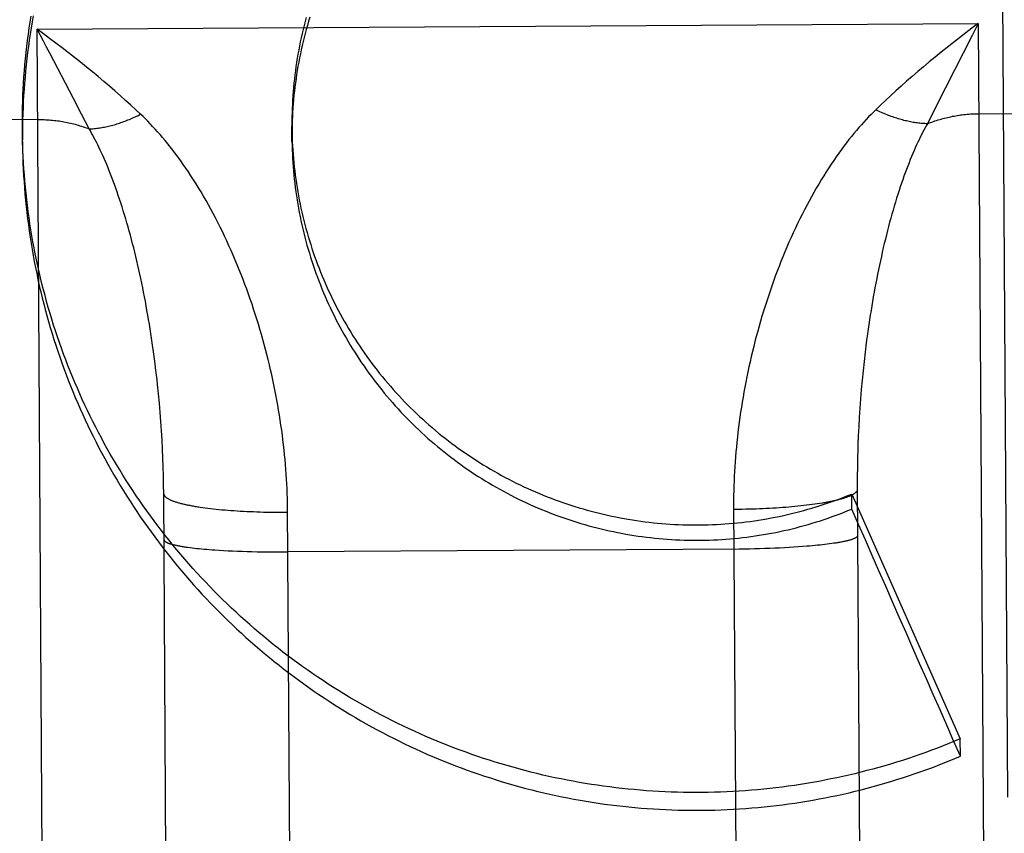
# Model space of a CAD drawing. Header units: inches. Extents: x 0 to 227, y 0 to 147.
# Tile 213 of 247: x 191.267 to 191.466, y 50.815 to 50.979. Entities that reach past the tile are written whole.
import ezdxf

# ---------------------------------------------------------------- set-up
doc = ezdxf.new("R2010")
doc.units = ezdxf.units.IN
doc.header["$LTSCALE"] = 12.466667
doc.header["$MEASUREMENT"] = 0
doc.linetypes.add('HIDDEN', pattern=[0.2, 0.1, -0.1])
doc.layers.add('DEFAULT_2', color=8, linetype='HIDDEN')

msp = doc.modelspace()

# ---------------------------------------------------------------- linework, layer by layer
at = {"layer": 'DEFAULT_2', "color": 8, "linetype": 'HIDDEN'}
for p, q in [((191.46695, 50.82197), (191.46555, 51.05044)), ((191.27099, 50.97702), (191.46099, 50.97818)), ((191.46099, 50.97818), (191.45974, 50.97573)), ((191.46099, 50.97818), (191.46474, 50.36593)), ((191.27228, 50.97459), (191.27099, 50.97702)), ((191.27474, 50.36476), (191.27099, 50.97702)), ((191.45974, 50.97573), (191.45435, 50.9652)), ((191.27836, 50.96303), (191.27355, 50.97217)), ((191.45435, 50.9652), (191.4522, 50.96094)), ((191.27999, 50.95988), (191.27836, 50.96303)), ((191.28152, 50.9569), (191.27999, 50.95988)), ((191.4522, 50.96094), (191.45071, 50.95794)), ((191.4611, 50.95997), (191.5511, 50.96052)), ((191.2711, 50.9588), (191.18111, 50.95825)), ((191.32245, 50.95437), (191.32243, 50.95747)), ((191.26806, 50.95369), (191.26804, 50.95714)), ((191.29451, 50.91185), (191.29425, 50.91372)), ((191.29476, 50.90997), (191.29451, 50.91185)), ((191.43815, 50.91179), (191.43794, 50.90991)), ((191.295, 50.90809), (191.29476, 50.90997)), ((191.43794, 50.90991), (191.43773, 50.90802)), ((191.43773, 50.90802), (191.43755, 50.90614)), ((191.43755, 50.90614), (191.43738, 50.90426)), ((191.29551, 50.90339), (191.29531, 50.90527)), ((191.43738, 50.90426), (191.43723, 50.90239)), ((191.29568, 50.90152), (191.29551, 50.90339)), ((191.43723, 50.90239), (191.43709, 50.90052)), ((191.29584, 50.89965), (191.29568, 50.90152)), ((191.43709, 50.90052), (191.43697, 50.89865)), ((191.29599, 50.89779), (191.29584, 50.89965)), ((191.43697, 50.89865), (191.43686, 50.8968)), ((191.29611, 50.89594), (191.29599, 50.89779)), ((191.29623, 50.89409), (191.29611, 50.89594)), ((191.43686, 50.8968), (191.43677, 50.89495)), ((191.29632, 50.89225), (191.29623, 50.89409)), ((191.43677, 50.89495), (191.4367, 50.89311)), ((191.2964, 50.89043), (191.29632, 50.89225)), ((191.29647, 50.88861), (191.2964, 50.89043)), ((191.43662, 50.89038), (191.43659, 50.88857)), ((191.29652, 50.88681), (191.29647, 50.88861)), ((191.43659, 50.88857), (191.43657, 50.88677)), ((191.29655, 50.88502), (191.29652, 50.88681)), ((191.43657, 50.88677), (191.43656, 50.88499)), ((191.29657, 50.88324), (191.29655, 50.88502)), ((191.43656, 50.88499), (191.4392, 50.45403)), ((191.29921, 50.4521), (191.29657, 50.88324)), ((191.43544, 50.88317), (191.45735, 50.83372)), ((191.43546, 50.88013), (191.43544, 50.88317)), ((191.30441, 50.88046), (191.30493, 50.88039)), ((191.30493, 50.88039), (191.30546, 50.88032)), ((191.30546, 50.88032), (191.306, 50.88025)), ((191.306, 50.88025), (191.30655, 50.88019)), ((191.30655, 50.88019), (191.30712, 50.88013)), ((191.30712, 50.88013), (191.3077, 50.88007)), ((191.3077, 50.88007), (191.30829, 50.88001)), ((191.30829, 50.88001), (191.30889, 50.87996)), ((191.30889, 50.87996), (191.3095, 50.87991)), ((191.41334, 50.88007), (191.41264, 50.88006)), ((191.41404, 50.88008), (191.41334, 50.88007)), ((191.41474, 50.8801), (191.41404, 50.88008)), ((191.41543, 50.88012), (191.41474, 50.8801)), ((191.41612, 50.88014), (191.41543, 50.88012)), ((191.41681, 50.88017), (191.41612, 50.88014)), ((191.41749, 50.8802), (191.41681, 50.88017)), ((191.41817, 50.88023), (191.41749, 50.8802)), ((191.41885, 50.88026), (191.41817, 50.88023)), ((191.41951, 50.8803), (191.41885, 50.88026)), ((191.42018, 50.88034), (191.41951, 50.8803)), ((191.42083, 50.88038), (191.42018, 50.88034)), ((191.42148, 50.88043), (191.42083, 50.88038)), ((191.42212, 50.88048), (191.42148, 50.88043)), ((191.42275, 50.88053), (191.42212, 50.88048)), ((191.42337, 50.88058), (191.42275, 50.88053)), ((191.42399, 50.88064), (191.42337, 50.88058)), ((191.42459, 50.8807), (191.42399, 50.88064)), ((191.42518, 50.88076), (191.42459, 50.8807)), ((191.42576, 50.88082), (191.42518, 50.88076)), ((191.42634, 50.88089), (191.42576, 50.88082)), ((191.4269, 50.88096), (191.42634, 50.88089)), ((191.42744, 50.88103), (191.4269, 50.88096)), ((191.42798, 50.8811), (191.42744, 50.88103)), ((191.4285, 50.88118), (191.42798, 50.8811)), ((191.42901, 50.88126), (191.4285, 50.88118)), ((191.42951, 50.88134), (191.42901, 50.88126)), ((191.3095, 50.87991), (191.31011, 50.87986)), ((191.31011, 50.87986), (191.31074, 50.87982)), ((191.31074, 50.87982), (191.31138, 50.87978)), ((191.31138, 50.87978), (191.31202, 50.87974)), ((191.31202, 50.87974), (191.31267, 50.8797)), ((191.31267, 50.8797), (191.31333, 50.87967)), ((191.31333, 50.87967), (191.314, 50.87964)), ((191.314, 50.87964), (191.31467, 50.87961)), ((191.31467, 50.87961), (191.31535, 50.87958)), ((191.31535, 50.87958), (191.31603, 50.87956)), ((191.31603, 50.87956), (191.31671, 50.87954)), ((191.31671, 50.87954), (191.3174, 50.87953)), ((191.3174, 50.87953), (191.3181, 50.87951)), ((191.3181, 50.87951), (191.31879, 50.87951)), ((191.31879, 50.87951), (191.31949, 50.8795)), ((191.31949, 50.8795), (191.32019, 50.8795)), ((191.32019, 50.8795), (191.32089, 50.8795)), ((191.32089, 50.8795), (191.32159, 50.8795)), ((191.30145, 50.87242), (191.30187, 50.87236)), ((191.30187, 50.87236), (191.30231, 50.87231)), ((191.30231, 50.87231), (191.30276, 50.87225)), ((191.30276, 50.87225), (191.30323, 50.8722)), ((191.30323, 50.8722), (191.30371, 50.87215)), ((191.30371, 50.87215), (191.30421, 50.8721)), ((191.30421, 50.8721), (191.30472, 50.87206)), ((191.30472, 50.87206), (191.30524, 50.87201)), ((191.30524, 50.87201), (191.30578, 50.87197)), ((191.41269, 50.87203), (191.32164, 50.87147)), ((191.41374, 50.87204), (191.41269, 50.87203)), ((191.41479, 50.87206), (191.41374, 50.87204)), ((191.41583, 50.87208), (191.41479, 50.87206)), ((191.41686, 50.87211), (191.41583, 50.87208)), ((191.41788, 50.87214), (191.41686, 50.87211)), ((191.4189, 50.87218), (191.41788, 50.87214)), ((191.4199, 50.87222), (191.4189, 50.87218)), ((191.42088, 50.87226), (191.4199, 50.87222)), ((191.42185, 50.87231), (191.42088, 50.87226)), ((191.4228, 50.87236), (191.42185, 50.87231)), ((191.42373, 50.87242), (191.4228, 50.87236)), ((191.42464, 50.87248), (191.42373, 50.87242)), ((191.42553, 50.87255), (191.42464, 50.87248)), ((191.42639, 50.87261), (191.42553, 50.87255)), ((191.42695, 50.87266), (191.42639, 50.87261)), ((191.4275, 50.87271), (191.42695, 50.87266)), ((191.42803, 50.87276), (191.4275, 50.87271)), ((191.42855, 50.87281), (191.42803, 50.87276)), ((191.42906, 50.87287), (191.42855, 50.87281)), ((191.42956, 50.87292), (191.42906, 50.87287)), ((191.43004, 50.87298), (191.42956, 50.87292)), ((191.43051, 50.87304), (191.43004, 50.87298)), ((191.43096, 50.87309), (191.43051, 50.87304)), ((191.4314, 50.87315), (191.43096, 50.87309)), ((191.43182, 50.87322), (191.4314, 50.87315)), ((191.43222, 50.87328), (191.43182, 50.87322)), ((191.30578, 50.87197), (191.30633, 50.87192)), ((191.30633, 50.87192), (191.30689, 50.87188)), ((191.30689, 50.87188), (191.30775, 50.87182)), ((191.30775, 50.87182), (191.30864, 50.87177)), ((191.30864, 50.87177), (191.30955, 50.87172)), ((191.30955, 50.87172), (191.31048, 50.87168)), ((191.31048, 50.87168), (191.31143, 50.87163)), ((191.31143, 50.87163), (191.3124, 50.8716)), ((191.3124, 50.8716), (191.31338, 50.87157)), ((191.31338, 50.87157), (191.31438, 50.87154)), ((191.31438, 50.87154), (191.3154, 50.87151)), ((191.3154, 50.87151), (191.31642, 50.8715)), ((191.31642, 50.8715), (191.31745, 50.87148)), ((191.31745, 50.87148), (191.31849, 50.87147)), ((191.31849, 50.87147), (191.31954, 50.87147)), ((191.31954, 50.87147), (191.32059, 50.87147)), ((191.32059, 50.87147), (191.32164, 50.87147)), ((191.45738, 50.83022), (191.45735, 50.83372))]:
    msp.add_line(p, q, dxfattribs=at)
for points in [[(191.26804, 50.95714), (191.26803, 50.95749), (191.26804, 50.95873), (191.26805, 50.95996), (191.26807, 50.9612), (191.26811, 50.96244), (191.26816, 50.96367), (191.26821, 50.96491), (191.26828, 50.96615), (191.26836, 50.96738), (191.26846, 50.96862), (191.26856, 50.96985), (191.26868, 50.97108), (191.2688, 50.97231), (191.26894, 50.97354), (191.26909, 50.97477), (191.26925, 50.976), (191.26942, 50.97723), (191.26961, 50.97845), (191.2698, 50.97967)], [(191.27023, 50.97973), (191.27001, 50.9785), (191.26981, 50.97727), (191.26961, 50.97604), (191.26943, 50.97481), (191.26926, 50.97357), (191.2691, 50.97234), (191.26895, 50.9711), (191.26881, 50.96986), (191.26869, 50.96862), (191.26857, 50.96738), (191.26847, 50.96614), (191.26837, 50.9649), (191.26829, 50.96365), (191.26822, 50.96241), (191.26817, 50.96116), (191.26812, 50.95992), (191.26809, 50.95867), (191.26806, 50.95743), (191.26805, 50.95618), (191.26805, 50.95493), (191.26805, 50.95466)], [(191.32534, 50.97942), (191.32512, 50.9786), (191.32491, 50.97778), (191.3247, 50.97696), (191.32451, 50.97614), (191.32432, 50.97531), (191.32414, 50.97449), (191.32398, 50.97366), (191.32382, 50.97283), (191.32366, 50.97199), (191.32352, 50.97116), (191.32339, 50.97032), (191.32326, 50.96949), (191.32314, 50.96865), (191.32304, 50.96781), (191.32294, 50.96697), (191.32285, 50.96613), (191.32277, 50.96529), (191.32269, 50.96444), (191.32263, 50.9636)], [(191.32604, 50.97944), (191.3258, 50.97863), (191.32556, 50.97781), (191.32534, 50.977), (191.32512, 50.97618), (191.32491, 50.97536), (191.3247, 50.97453), (191.32451, 50.97371), (191.32432, 50.97288), (191.32415, 50.97205), (191.32398, 50.97122), (191.32382, 50.97039), (191.32367, 50.96956), (191.32353, 50.96872), (191.32339, 50.96788), (191.32327, 50.96705), (191.32315, 50.96621), (191.32305, 50.96536), (191.32295, 50.96452), (191.32286, 50.96368), (191.32278, 50.96284), (191.32271, 50.96199)], [(191.46099, 50.97818), (191.45972, 50.97724), (191.45846, 50.97628), (191.45721, 50.97532), (191.45596, 50.97434), (191.45472, 50.97337), (191.4535, 50.97239), (191.45228, 50.97141), (191.45109, 50.97042), (191.44991, 50.96944), (191.44876, 50.96846), (191.44762, 50.96748), (191.4465, 50.96651), (191.44541, 50.96554), (191.44434, 50.96457), (191.44329, 50.96361), (191.44226, 50.96265), (191.44126, 50.96171), (191.44028, 50.96076)], [(191.29191, 50.95985), (191.29092, 50.96078), (191.28991, 50.96172), (191.28887, 50.96266), (191.28781, 50.96361), (191.28673, 50.96456), (191.28562, 50.96552), (191.2845, 50.96648), (191.28335, 50.96745), (191.28218, 50.96841), (191.28099, 50.96938), (191.27978, 50.97035), (191.27856, 50.97132), (191.27732, 50.97228), (191.27607, 50.97324), (191.27481, 50.9742), (191.27354, 50.97515), (191.27227, 50.97609), (191.27099, 50.97702)], [(191.27355, 50.97217), (191.27292, 50.97338), (191.27228, 50.97459)], [(191.32263, 50.9636), (191.32257, 50.96276), (191.32253, 50.96191), (191.32249, 50.96107), (191.32246, 50.96022), (191.32244, 50.95938), (191.32243, 50.95853), (191.32243, 50.95768), (191.32243, 50.95747)], [(191.32271, 50.96199), (191.32264, 50.96115), (191.32259, 50.9603), (191.32254, 50.95945), (191.32251, 50.95861), (191.32248, 50.95776), (191.32246, 50.95691), (191.32245, 50.95606), (191.32245, 50.95521), (191.32245, 50.95499)], [(191.28152, 50.9569), (191.28177, 50.95691), (191.28202, 50.95693), (191.28228, 50.95694), (191.28253, 50.95696), (191.28279, 50.95699), (191.28305, 50.95702), (191.28331, 50.95705), (191.28357, 50.95709), (191.28383, 50.95713), (191.2841, 50.95717), (191.28436, 50.95722), (191.28463, 50.95727), (191.2849, 50.95733), (191.28517, 50.95738), (191.28544, 50.95745), (191.28571, 50.95751), (191.28599, 50.95758), (191.28626, 50.95766), (191.28654, 50.95773), (191.28682, 50.95781), (191.28709, 50.9579), (191.28737, 50.95798), (191.28765, 50.95808), (191.28793, 50.95817), (191.28821, 50.95827), (191.2885, 50.95837), (191.28878, 50.95848), (191.28906, 50.95858), (191.28935, 50.9587), (191.28963, 50.95881), (191.28991, 50.95893), (191.2902, 50.95905), (191.29048, 50.95918), (191.29077, 50.95931), (191.29106, 50.95944), (191.29134, 50.95957), (191.29163, 50.95971), (191.29191, 50.95985)], [(191.32158, 50.88044), (191.32156, 50.88139), (191.32154, 50.88234), (191.32151, 50.8833), (191.32147, 50.88426), (191.32142, 50.88523), (191.32136, 50.8862), (191.3213, 50.88717), (191.32123, 50.88815), (191.32115, 50.88913), (191.32106, 50.89011), (191.32097, 50.8911), (191.32087, 50.89209), (191.32076, 50.89309), (191.32064, 50.89408), (191.32051, 50.89508), (191.32038, 50.89609), (191.32023, 50.89709), (191.32008, 50.8981), (191.31993, 50.89911), (191.31976, 50.90012), (191.31958, 50.90113), (191.3194, 50.90215), (191.31921, 50.90317), (191.31901, 50.90418), (191.3188, 50.9052), (191.31859, 50.90622), (191.31837, 50.90724), (191.31813, 50.90826), (191.31789, 50.90929), (191.31765, 50.91031), (191.31739, 50.91133), (191.31713, 50.91235), (191.31685, 50.91337), (191.31657, 50.91439), (191.31628, 50.91541), (191.31599, 50.91643), (191.31568, 50.91745), (191.31537, 50.91846), (191.31505, 50.91948), (191.31472, 50.92049), (191.31439, 50.9215), (191.31404, 50.9225), (191.31369, 50.92351), (191.31333, 50.92451), (191.31296, 50.9255), (191.31258, 50.9265), (191.3122, 50.92749), (191.31181, 50.92847), (191.31141, 50.92945), (191.311, 50.93042), (191.31059, 50.93139), (191.31017, 50.93236), (191.30974, 50.93332), (191.30931, 50.93427), (191.30886, 50.93521), (191.30841, 50.93615), (191.30796, 50.93708), (191.3075, 50.938), (191.30703, 50.93891), (191.30655, 50.93981), (191.30607, 50.9407), (191.30559, 50.94159), (191.3051, 50.94246), (191.3046, 50.94332), (191.3041, 50.94417), (191.3036, 50.945), (191.30309, 50.94583), (191.30258, 50.94664), (191.30206, 50.94744), (191.30155, 50.94822), (191.30103, 50.94899), (191.30051, 50.94974), (191.29999, 50.95047), (191.29947, 50.95119), (191.29894, 50.95189), (191.29842, 50.95258), (191.2979, 50.95325), (191.29738, 50.9539), (191.29687, 50.95453), (191.29635, 50.95514), (191.29584, 50.95574), (191.29534, 50.95631), (191.29483, 50.95687), (191.29433, 50.95741), (191.29384, 50.95793), (191.29335, 50.95844), (191.29287, 50.95893), (191.29239, 50.9594), (191.29191, 50.95985)], [(191.44028, 50.96076), (191.43981, 50.9603), (191.43934, 50.95982), (191.43886, 50.95933), (191.43838, 50.95882), (191.43789, 50.95829), (191.4374, 50.95775), (191.4369, 50.95718), (191.4364, 50.9566), (191.4359, 50.956), (191.43539, 50.95538), (191.43488, 50.95474), (191.43437, 50.95408), (191.43386, 50.95341), (191.43335, 50.95272), (191.43284, 50.95201), (191.43232, 50.95128), (191.43181, 50.95054), (191.4313, 50.94978), (191.43079, 50.94901), (191.43028, 50.94822), (191.42978, 50.94742), (191.42928, 50.9466), (191.42878, 50.94577), (191.42828, 50.94493), (191.4278, 50.94407), (191.42731, 50.94321), (191.42683, 50.94233), (191.42636, 50.94144), (191.42589, 50.94054), (191.42542, 50.93963), (191.42497, 50.93872), (191.42452, 50.93779), (191.42407, 50.93686), (191.42363, 50.93591), (191.4232, 50.93496), (191.42278, 50.93401), (191.42236, 50.93305), (191.42195, 50.93208), (191.42155, 50.9311), (191.42116, 50.93012), (191.42077, 50.92914), (191.42039, 50.92815), (191.42002, 50.92715), (191.41966, 50.92616), (191.4193, 50.92516), (191.41895, 50.92415), (191.41861, 50.92314), (191.41828, 50.92213), (191.41796, 50.92112), (191.41764, 50.9201), (191.41733, 50.91909), (191.41703, 50.91807), (191.41674, 50.91705), (191.41646, 50.91603), (191.41618, 50.915), (191.41591, 50.91398), (191.41565, 50.91295), (191.4154, 50.91193), (191.41516, 50.91091), (191.41492, 50.90988), (191.4147, 50.90886), (191.41448, 50.90783), (191.41427, 50.90681), (191.41406, 50.90579), (191.41387, 50.90476), (191.41368, 50.90374), (191.4135, 50.90272), (191.41333, 50.90171), (191.41317, 50.90069), (191.41302, 50.89968), (191.41287, 50.89867), (191.41273, 50.89766), (191.4126, 50.89665), (191.41248, 50.89565), (191.41236, 50.89464), (191.41226, 50.89365), (191.41216, 50.89265), (191.41207, 50.89166), (191.41199, 50.89067), (191.41191, 50.88968), (191.41185, 50.8887), (191.41179, 50.88772), (191.41173, 50.88675), (191.41169, 50.88578), (191.41166, 50.88481), (191.41163, 50.88385), (191.41161, 50.88289), (191.41159, 50.88194), (191.41159, 50.88099), (191.41431, 50.43669)], [(191.45071, 50.95794), (191.45046, 50.95794), (191.45021, 50.95796), (191.44995, 50.95797), (191.4497, 50.95799), (191.44944, 50.95801), (191.44918, 50.95804), (191.44892, 50.95807), (191.44866, 50.9581), (191.4484, 50.95814), (191.44813, 50.95818), (191.44786, 50.95822), (191.4476, 50.95827), (191.44733, 50.95832), (191.44705, 50.95838), (191.44678, 50.95844), (191.44651, 50.9585), (191.44623, 50.95856), (191.44596, 50.95863), (191.44568, 50.95871), (191.4454, 50.95878), (191.44512, 50.95887), (191.44484, 50.95895), (191.44456, 50.95904), (191.44428, 50.95913), (191.444, 50.95922), (191.44372, 50.95932), (191.44343, 50.95942), (191.44315, 50.95953), (191.44286, 50.95964), (191.44258, 50.95975), (191.44229, 50.95986), (191.442, 50.95998), (191.44172, 50.9601), (191.44143, 50.96023), (191.44114, 50.96036), (191.44086, 50.96049), (191.44057, 50.96062), (191.44028, 50.96076)], [(191.45071, 50.95794), (191.45101, 50.95806), (191.45132, 50.95818), (191.45163, 50.95829), (191.45194, 50.9584), (191.45225, 50.95851), (191.45256, 50.95861), (191.45288, 50.95871), (191.4532, 50.9588), (191.45351, 50.9589), (191.45383, 50.95898), (191.45416, 50.95907), (191.45448, 50.95915), (191.4548, 50.95923), (191.45513, 50.9593), (191.45545, 50.95937), (191.45578, 50.95944), (191.45611, 50.9595), (191.45644, 50.95956), (191.45676, 50.95961), (191.4571, 50.95966), (191.45743, 50.95971), (191.45776, 50.95975), (191.45809, 50.95979), (191.45842, 50.95982), (191.45876, 50.95986), (191.45909, 50.95988), (191.45943, 50.95991), (191.45976, 50.95993), (191.4601, 50.95994), (191.46043, 50.95995), (191.46077, 50.95996), (191.4611, 50.95997)], [(191.2711, 50.9588), (191.27144, 50.9588), (191.27178, 50.9588), (191.27211, 50.95879), (191.27245, 50.95878), (191.27278, 50.95876), (191.27312, 50.95874), (191.27345, 50.95872), (191.27378, 50.95869), (191.27412, 50.95866), (191.27445, 50.95863), (191.27478, 50.95859), (191.27511, 50.95855), (191.27545, 50.9585), (191.27578, 50.95845), (191.27611, 50.9584), (191.27643, 50.95834), (191.27676, 50.95828), (191.27709, 50.95821), (191.27741, 50.95814), (191.27774, 50.95807), (191.27806, 50.95799), (191.27838, 50.95791), (191.2787, 50.95783), (191.27902, 50.95774), (191.27934, 50.95765), (191.27966, 50.95755), (191.27997, 50.95745), (191.28029, 50.95735), (191.2806, 50.95724), (191.28091, 50.95713), (191.28122, 50.95702), (191.28152, 50.9569)], [(191.45071, 50.95794), (191.45047, 50.95752), (191.45024, 50.95709), (191.45, 50.95665), (191.44976, 50.95619), (191.44952, 50.95571), (191.44927, 50.95522), (191.44903, 50.95471), (191.44878, 50.95419), (191.44853, 50.95365), (191.44828, 50.95309), (191.44802, 50.95251), (191.44777, 50.95192), (191.44751, 50.95132), (191.44726, 50.95069), (191.44701, 50.95005), (191.44675, 50.9494), (191.4465, 50.94873), (191.44624, 50.94805), (191.44599, 50.94735), (191.44574, 50.94664), (191.44549, 50.94591), (191.44524, 50.94518), (191.44499, 50.94443), (191.44475, 50.94367), (191.4445, 50.9429), (191.44426, 50.94211), (191.44403, 50.94132), (191.44379, 50.94052), (191.44356, 50.9397), (191.44333, 50.93888), (191.4431, 50.93805), (191.44288, 50.93721), (191.44266, 50.93637), (191.44244, 50.93552), (191.44223, 50.93466), (191.44202, 50.93379), (191.44182, 50.93292), (191.44161, 50.93204), (191.44142, 50.93115), (191.44122, 50.93026), (191.44103, 50.92937), (191.44084, 50.92847), (191.44066, 50.92757), (191.44048, 50.92666), (191.4403, 50.92575), (191.44013, 50.92483), (191.43997, 50.92392), (191.4398, 50.923), (191.43964, 50.92207), (191.43949, 50.92115), (191.43934, 50.92022), (191.43919, 50.91929), (191.43904, 50.91835), (191.4389, 50.91742), (191.43877, 50.91648), (191.43864, 50.91555), (191.43851, 50.91461), (191.43839, 50.91367), (191.43815, 50.91179)], [(191.26956, 50.93776), (191.26938, 50.93898), (191.26921, 50.94021), (191.26905, 50.94144), (191.26891, 50.94267), (191.26877, 50.9439), (191.26865, 50.94513), (191.26854, 50.94636), (191.26843, 50.9476), (191.26834, 50.94883), (191.26827, 50.95007), (191.2682, 50.9513), (191.26814, 50.95254), (191.2681, 50.95378), (191.26807, 50.95501), (191.26804, 50.95625)], [(191.29425, 50.91372), (191.29411, 50.91466), (191.29397, 50.9156), (191.29382, 50.91653), (191.29367, 50.91746), (191.29352, 50.91839), (191.29336, 50.91932), (191.29319, 50.92025), (191.29303, 50.92117), (191.29286, 50.92209), (191.29268, 50.92301), (191.2925, 50.92393), (191.29232, 50.92484), (191.29213, 50.92575), (191.29194, 50.92666), (191.29175, 50.92756), (191.29155, 50.92845), (191.29135, 50.92935), (191.29114, 50.93023), (191.29093, 50.93111), (191.29072, 50.93199), (191.2905, 50.93286), (191.29028, 50.93372), (191.29006, 50.93458), (191.28983, 50.93543), (191.2896, 50.93628), (191.28937, 50.93711), (191.28913, 50.93794), (191.28889, 50.93876), (191.28865, 50.93957), (191.28841, 50.94037), (191.28816, 50.94116), (191.28791, 50.94194), (191.28766, 50.94271), (191.2874, 50.94346), (191.28715, 50.94421), (191.28689, 50.94494), (191.28663, 50.94566), (191.28637, 50.94637), (191.28611, 50.94707), (191.28585, 50.94775), (191.28558, 50.94841), (191.28532, 50.94906), (191.28506, 50.9497), (191.2848, 50.95032), (191.28453, 50.95092), (191.28427, 50.95151), (191.28401, 50.95208), (191.28376, 50.95264), (191.2835, 50.95318), (191.28324, 50.9537), (191.28299, 50.9542), (191.28274, 50.95469), (191.28249, 50.95516), (191.28225, 50.95562), (191.282, 50.95606), (191.28176, 50.95649), (191.28152, 50.9569)], [(191.32244, 50.95684), (191.32246, 50.95599), (191.32248, 50.95515), (191.32251, 50.9543), (191.32256, 50.95346), (191.32261, 50.95261), (191.32267, 50.95177), (191.32274, 50.95092), (191.32282, 50.95008), (191.32291, 50.94924), (191.323, 50.9484), (191.32311, 50.94756), (191.32322, 50.94672), (191.32334, 50.94588), (191.32347, 50.94505), (191.32361, 50.94421), (191.32376, 50.94338), (191.32392, 50.94255), (191.32409, 50.94172), (191.32426, 50.94089), (191.32445, 50.94007), (191.32464, 50.93924), (191.32484, 50.93842), (191.32505, 50.9376), (191.32527, 50.93678), (191.32549, 50.93597), (191.32573, 50.93515), (191.32597, 50.93434), (191.32623, 50.93354), (191.32649, 50.93273), (191.32676, 50.93193), (191.32703, 50.93113), (191.32732, 50.93033), (191.32762, 50.92954), (191.32792, 50.92875), (191.32823, 50.92796), (191.32855, 50.92718), (191.32888, 50.92639), (191.32921, 50.92562), (191.32956, 50.92484), (191.32991, 50.92407), (191.33027, 50.92331), (191.33064, 50.92254), (191.33101, 50.92178), (191.3314, 50.92103), (191.33179, 50.92028), (191.33219, 50.91953), (191.3326, 50.91879), (191.33301, 50.91805), (191.33344, 50.91732), (191.33387, 50.91659), (191.33431, 50.91586), (191.33475, 50.91514), (191.33521, 50.91443), (191.33567, 50.91371), (191.33614, 50.91301), (191.33661, 50.91231), (191.3371, 50.91161), (191.33759, 50.91092), (191.33809, 50.91023), (191.33859, 50.90955), (191.3391, 50.90888), (191.33962, 50.90821), (191.34015, 50.90754), (191.34068, 50.90688), (191.34122, 50.90623), (191.34177, 50.90558), (191.34232, 50.90494), (191.34288, 50.9043), (191.34345, 50.90367), (191.34403, 50.90304), (191.34461, 50.90242), (191.34519, 50.90181), (191.34579, 50.9012), (191.34639, 50.9006), (191.34699, 50.90001), (191.34761, 50.89942), (191.34822, 50.89884), (191.34885, 50.89826), (191.34948, 50.8977), (191.35011, 50.89713), (191.35076, 50.89658), (191.35141, 50.89603), (191.35206, 50.89549), (191.35272, 50.89495), (191.35338, 50.89442), (191.35405, 50.8939), (191.35473, 50.89339), (191.35541, 50.89288), (191.3561, 50.89238), (191.35679, 50.89188), (191.35749, 50.8914), (191.35819, 50.89092), (191.3589, 50.89045), (191.35961, 50.88998), (191.36033, 50.88953), (191.36105, 50.88908), (191.36177, 50.88864), (191.3625, 50.8882), (191.36324, 50.88778), (191.36398, 50.88736), (191.36472, 50.88694), (191.36547, 50.88654), (191.36623, 50.88615), (191.36698, 50.88576), (191.36774, 50.88538), (191.36851, 50.88501), (191.36928, 50.88464), (191.37005, 50.88428), (191.37083, 50.88394), (191.37161, 50.8836), (191.37239, 50.88326), (191.37318, 50.88294), (191.37397, 50.88262), (191.37476, 50.88232), (191.37556, 50.88202), (191.37636, 50.88173), (191.37716, 50.88144), (191.37796, 50.88117), (191.37877, 50.8809), (191.37958, 50.88065), (191.3804, 50.8804), (191.38122, 50.88016), (191.38203, 50.87992), (191.38286, 50.8797), (191.38368, 50.87949), (191.38451, 50.87928), (191.38533, 50.87908), (191.38616, 50.87889), (191.387, 50.87871), (191.38783, 50.87854), (191.38867, 50.87837), (191.3895, 50.87822), (191.39034, 50.87807), (191.39118, 50.87794), (191.39202, 50.87781), (191.39287, 50.87769), (191.39371, 50.87758), (191.39456, 50.87747), (191.3954, 50.87738), (191.39625, 50.87729), (191.3971, 50.87722), (191.39795, 50.87715), (191.3988, 50.87709), (191.39965, 50.87704), (191.4005, 50.877), (191.40135, 50.87697), (191.4022, 50.87695), (191.40305, 50.87693), (191.40391, 50.87693), (191.40476, 50.87693), (191.40561, 50.87694), (191.40646, 50.87696), (191.40731, 50.87699), (191.40816, 50.87703), (191.40901, 50.87708), (191.40986, 50.87713), (191.41071, 50.8772), (191.41156, 50.87727), (191.41241, 50.87735), (191.41326, 50.87745), (191.4141, 50.87755), (191.41495, 50.87765), (191.41579, 50.87777), (191.41663, 50.8779), (191.41747, 50.87803), (191.41831, 50.87818), (191.41915, 50.87833), (191.41999, 50.87849), (191.42082, 50.87866), (191.42165, 50.87884), (191.42248, 50.87903), (191.42331, 50.87922), (191.42414, 50.87943), (191.42496, 50.87964), (191.42579, 50.87986), (191.42661, 50.88009), (191.42742, 50.88033), (191.42824, 50.88058), (191.42905, 50.88083), (191.42986, 50.88109), (191.43067, 50.88137), (191.43147, 50.88165), (191.43227, 50.88194), (191.43307, 50.88223), (191.43386, 50.88254), (191.43465, 50.88285), (191.43544, 50.88317)], [(191.26806, 50.95369), (191.26808, 50.95244), (191.26812, 50.95119), (191.26816, 50.94995), (191.26822, 50.9487), (191.26829, 50.94745), (191.26837, 50.94621), (191.26846, 50.94497), (191.26856, 50.94372), (191.26867, 50.94248), (191.2688, 50.94124), (191.26893, 50.94), (191.26908, 50.93876), (191.26924, 50.93752), (191.26941, 50.93629), (191.26959, 50.93505), (191.26979, 50.93382), (191.26999, 50.93259), (191.27021, 50.93136), (191.27043, 50.93013), (191.27067, 50.92891), (191.27092, 50.92768), (191.27118, 50.92646), (191.27145, 50.92524), (191.27174, 50.92403), (191.27203, 50.92281), (191.27234, 50.9216), (191.27265, 50.9204), (191.27298, 50.91919), (191.27332, 50.91799), (191.27367, 50.91679), (191.27403, 50.91559), (191.2744, 50.9144), (191.27478, 50.91321), (191.27518, 50.91203), (191.27558, 50.91085), (191.276, 50.90967), (191.27642, 50.90849), (191.27686, 50.90732), (191.27731, 50.90616), (191.27776, 50.905), (191.27823, 50.90384), (191.27871, 50.90268), (191.2792, 50.90154), (191.2797, 50.90039), (191.28021, 50.89925), (191.28073, 50.89812), (191.28127, 50.89699), (191.28181, 50.89586), (191.28236, 50.89474), (191.28292, 50.89362), (191.28349, 50.89251), (191.28408, 50.89141), (191.28467, 50.89031), (191.28527, 50.88921), (191.28589, 50.88813), (191.28651, 50.88704), (191.28714, 50.88597), (191.28778, 50.88489), (191.28844, 50.88383), (191.2891, 50.88277), (191.28977, 50.88172), (191.29045, 50.88067), (191.29114, 50.87963), (191.29184, 50.87859), (191.29255, 50.87757), (191.29327, 50.87654), (191.294, 50.87553), (191.29474, 50.87452), (191.29549, 50.87352), (191.29624, 50.87253), (191.29701, 50.87154), (191.29778, 50.87056), (191.29856, 50.86959), (191.29936, 50.86862), (191.30016, 50.86766), (191.30097, 50.86671), (191.30178, 50.86577), (191.30261, 50.86483), (191.30345, 50.8639), (191.30429, 50.86298), (191.30514, 50.86207), (191.306, 50.86116), (191.30687, 50.86027), (191.30775, 50.85938), (191.30863, 50.8585), (191.30952, 50.85762), (191.31042, 50.85676), (191.31133, 50.8559), (191.31225, 50.85506), (191.31317, 50.85422), (191.3141, 50.85339), (191.31504, 50.85256), (191.31599, 50.85175), (191.31694, 50.85095), (191.3179, 50.85015), (191.31887, 50.84936), (191.31985, 50.84858), (191.32083, 50.84782), (191.32182, 50.84706), (191.32282, 50.8463), (191.32382, 50.84556), (191.32483, 50.84483), (191.32584, 50.84411), (191.32687, 50.84339), (191.3279, 50.84269), (191.32893, 50.84199), (191.32997, 50.84131), (191.33102, 50.84063), (191.33208, 50.83997), (191.33314, 50.83931), (191.3342, 50.83867), (191.33527, 50.83803), (191.33635, 50.8374), (191.33743, 50.83679), (191.33852, 50.83618), (191.33962, 50.83558), (191.34072, 50.835), (191.34182, 50.83442), (191.34293, 50.83385), (191.34405, 50.8333), (191.34517, 50.83275), (191.34629, 50.83222), (191.34742, 50.83169), (191.34855, 50.83118), (191.34969, 50.83067), (191.35084, 50.83018), (191.35198, 50.82969), (191.35314, 50.82922), (191.35429, 50.82876), (191.35545, 50.82831), (191.35662, 50.82787), (191.35779, 50.82744), (191.35896, 50.82702), (191.36014, 50.82661), (191.36131, 50.82621), (191.3625, 50.82583), (191.36368, 50.82545), (191.36487, 50.82508), (191.36607, 50.82473), (191.36726, 50.82439), (191.36846, 50.82406), (191.36967, 50.82373), (191.37087, 50.82342), (191.37208, 50.82313), (191.37329, 50.82284), (191.3745, 50.82256), (191.37572, 50.8223), (191.37693, 50.82204), (191.37816, 50.8218), (191.37938, 50.82157), (191.3806, 50.82135), (191.38183, 50.82114), (191.38306, 50.82094), (191.38429, 50.82075), (191.38552, 50.82057), (191.38675, 50.82041), (191.38798, 50.82026), (191.38922, 50.82012), (191.39046, 50.81999), (191.39169, 50.81987), (191.39293, 50.81976), (191.39417, 50.81966), (191.39541, 50.81958), (191.39665, 50.8195), (191.3979, 50.81944), (191.39914, 50.81939), (191.40038, 50.81935), (191.40163, 50.81932), (191.40287, 50.81931), (191.40411, 50.8193), (191.40536, 50.81931), (191.4066, 50.81933), (191.40784, 50.81935), (191.40909, 50.8194), (191.41033, 50.81945), (191.41157, 50.81951), (191.41281, 50.81958), (191.41405, 50.81967), (191.41529, 50.81977), (191.41653, 50.81988), (191.41777, 50.82), (191.419, 50.82013), (191.42024, 50.82027), (191.42147, 50.82043), (191.42271, 50.82059), (191.42394, 50.82077), (191.42517, 50.82096), (191.42639, 50.82116), (191.42762, 50.82137), (191.42884, 50.82159), (191.43007, 50.82182), (191.43129, 50.82207), (191.4325, 50.82232), (191.43372, 50.82259), (191.43493, 50.82286), (191.43614, 50.82315), (191.43735, 50.82345), (191.43855, 50.82376), (191.43976, 50.82409)], [(191.32245, 50.95437), (191.32247, 50.95352), (191.3225, 50.95267), (191.32253, 50.95182), (191.32257, 50.95098), (191.32262, 50.95013), (191.32268, 50.94928), (191.32275, 50.94844), (191.32283, 50.94759), (191.32292, 50.94675), (191.32301, 50.94591), (191.32312, 50.94506), (191.32323, 50.94422), (191.32335, 50.94338), (191.32348, 50.94255), (191.32362, 50.94171), (191.32377, 50.94087), (191.32392, 50.94004), (191.32409, 50.93921), (191.32426, 50.93838), (191.32444, 50.93755), (191.32463, 50.93672), (191.32483, 50.9359), (191.32504, 50.93507), (191.32526, 50.93425), (191.32548, 50.93343), (191.32572, 50.93262), (191.32596, 50.93181), (191.32621, 50.93099), (191.32647, 50.93019), (191.32674, 50.92938), (191.32701, 50.92858), (191.3273, 50.92778), (191.32759, 50.92698), (191.32789, 50.92619), (191.3282, 50.9254), (191.32851, 50.92461), (191.32884, 50.92383), (191.32917, 50.92304), (191.32951, 50.92227), (191.32986, 50.92149), (191.33022, 50.92072), (191.33059, 50.91996), (191.33096, 50.9192), (191.33134, 50.91844), (191.33173, 50.91768), (191.33213, 50.91693), (191.33253, 50.91619), (191.33295, 50.91544), (191.33337, 50.91471), (191.33379, 50.91397), (191.33423, 50.91325), (191.33467, 50.91252), (191.33512, 50.9118), (191.33558, 50.91109), (191.33604, 50.91038), (191.33652, 50.90967), (191.337, 50.90897), (191.33748, 50.90828), (191.33798, 50.90759), (191.33848, 50.9069), (191.33899, 50.90622), (191.3395, 50.90555), (191.34003, 50.90488), (191.34056, 50.90422), (191.34109, 50.90356), (191.34163, 50.90291), (191.34218, 50.90226), (191.34274, 50.90162), (191.3433, 50.90098), (191.34387, 50.90036), (191.34445, 50.89973), (191.34503, 50.89912), (191.34562, 50.8985), (191.34622, 50.8979), (191.34682, 50.8973), (191.34742, 50.89671), (191.34804, 50.89612), (191.34866, 50.89554), (191.34928, 50.89497), (191.34991, 50.89441), (191.35055, 50.89385), (191.35119, 50.89329), (191.35184, 50.89275), (191.3525, 50.89221), (191.35316, 50.89167), (191.35382, 50.89115), (191.35449, 50.89063), (191.35517, 50.89012), (191.35585, 50.88961), (191.35654, 50.88912), (191.35723, 50.88862), (191.35792, 50.88814), (191.35863, 50.88767), (191.35933, 50.8872), (191.36004, 50.88674), (191.36076, 50.88628), (191.36148, 50.88584), (191.3622, 50.8854), (191.36293, 50.88497), (191.36367, 50.88454), (191.36441, 50.88413), (191.36515, 50.88372), (191.3659, 50.88332), (191.36665, 50.88292), (191.3674, 50.88254), (191.36816, 50.88216), (191.36892, 50.88179), (191.36969, 50.88143), (191.37046, 50.88108), (191.37123, 50.88073), (191.37201, 50.8804), (191.37279, 50.88007), (191.37357, 50.87975), (191.37436, 50.87944), (191.37515, 50.87913), (191.37594, 50.87883), (191.37674, 50.87855), (191.37754, 50.87827), (191.37834, 50.878), (191.37915, 50.87773), (191.37995, 50.87748), (191.38076, 50.87723), (191.38158, 50.87699), (191.38239, 50.87677), (191.38321, 50.87654), (191.38403, 50.87633), (191.38485, 50.87613), (191.38567, 50.87593), (191.3865, 50.87575), (191.38733, 50.87557), (191.38816, 50.8754), (191.38899, 50.87524), (191.38982, 50.87509), (191.39065, 50.87494), (191.39149, 50.87481), (191.39233, 50.87468), (191.39316, 50.87456), (191.394, 50.87446), (191.39484, 50.87436), (191.39568, 50.87426), (191.39653, 50.87418), (191.39737, 50.87411), (191.39821, 50.87404), (191.39906, 50.87399), (191.3999, 50.87394), (191.40075, 50.8739), (191.40159, 50.87387), (191.40244, 50.87385), (191.40329, 50.87384), (191.40413, 50.87383), (191.40498, 50.87384), (191.40582, 50.87385), (191.40667, 50.87388), (191.40751, 50.87391), (191.40836, 50.87395), (191.4092, 50.874), (191.41005, 50.87406), (191.41089, 50.87412), (191.41174, 50.8742), (191.41258, 50.87428), (191.41342, 50.87437), (191.41426, 50.87448), (191.4151, 50.87459), (191.41594, 50.87471), (191.41677, 50.87483), (191.41761, 50.87497), (191.41844, 50.87512), (191.41927, 50.87527), (191.4201, 50.87543), (191.42093, 50.8756), (191.42176, 50.87578), (191.42258, 50.87597), (191.42341, 50.87617), (191.42423, 50.87637), (191.42505, 50.87659), (191.42586, 50.87681), (191.42668, 50.87704), (191.42749, 50.87728), (191.4283, 50.87753), (191.42911, 50.87778), (191.42991, 50.87805), (191.43071, 50.87832), (191.43151, 50.8786), (191.43231, 50.87889), (191.4331, 50.87919), (191.43389, 50.8795), (191.43468, 50.87981), (191.43546, 50.88013)], [(191.45735, 50.83372), (191.45621, 50.83324), (191.45505, 50.83277), (191.45389, 50.83231), (191.45273, 50.83186), (191.45157, 50.83142), (191.4504, 50.83099), (191.44922, 50.83058), (191.44805, 50.83017), (191.44687, 50.82977), (191.44568, 50.82939), (191.44449, 50.82902), (191.4433, 50.82865), (191.44211, 50.8283), (191.44091, 50.82796), (191.43971, 50.82763), (191.4385, 50.82731), (191.4373, 50.827), (191.43609, 50.8267), (191.43487, 50.82642), (191.43366, 50.82614), (191.43244, 50.82588), (191.43122, 50.82563), (191.43, 50.82538), (191.42878, 50.82515), (191.42755, 50.82493), (191.42632, 50.82472), (191.42509, 50.82453), (191.42386, 50.82434), (191.42262, 50.82417), (191.42139, 50.824), (191.42015, 50.82385), (191.41891, 50.82371), (191.41767, 50.82358), (191.41643, 50.82346), (191.41519, 50.82335), (191.41395, 50.82326), (191.41271, 50.82317), (191.41146, 50.8231), (191.41022, 50.82304), (191.40897, 50.82299), (191.40773, 50.82295), (191.40648, 50.82292), (191.40524, 50.8229), (191.40399, 50.8229), (191.40274, 50.8229), (191.4015, 50.82292), (191.40025, 50.82295), (191.39901, 50.82299), (191.39776, 50.82304), (191.39652, 50.8231), (191.39527, 50.82318), (191.39403, 50.82326), (191.39279, 50.82336), (191.39154, 50.82347), (191.3903, 50.82359), (191.38906, 50.82372), (191.38783, 50.82386), (191.38659, 50.82401), (191.38535, 50.82417), (191.38412, 50.82435), (191.38289, 50.82454), (191.38166, 50.82473), (191.38043, 50.82494), (191.3792, 50.82516), (191.37798, 50.8254), (191.37676, 50.82564), (191.37554, 50.82589), (191.37432, 50.82616), (191.37311, 50.82643), (191.37189, 50.82672), (191.37068, 50.82702), (191.36948, 50.82733), (191.36827, 50.82765), (191.36707, 50.82798), (191.36587, 50.82832), (191.36468, 50.82867), (191.36349, 50.82903), (191.3623, 50.82941), (191.36112, 50.82979), (191.35994, 50.83019), (191.35876, 50.8306), (191.35759, 50.83101), (191.35642, 50.83144), (191.35525, 50.83188), (191.35409, 50.83233), (191.35293, 50.83279), (191.35178, 50.83326), (191.35063, 50.83374), (191.34949, 50.83423), (191.34835, 50.83473), (191.34721, 50.83525), (191.34608, 50.83577), (191.34496, 50.8363), (191.34384, 50.83684), (191.34272, 50.8374), (191.34161, 50.83796), (191.34051, 50.83853), (191.33941, 50.83911), (191.33832, 50.83971), (191.33723, 50.84031), (191.33615, 50.84092), (191.33507, 50.84155), (191.334, 50.84218), (191.33293, 50.84282), (191.33187, 50.84347), (191.33082, 50.84413), (191.32977, 50.8448), (191.32873, 50.84549), (191.3277, 50.84618), (191.32667, 50.84687), (191.32565, 50.84758), (191.32463, 50.8483), (191.32362, 50.84903), (191.32262, 50.84976), (191.32163, 50.85051), (191.32064, 50.85126), (191.31966, 50.85203), (191.31868, 50.8528), (191.31772, 50.85358), (191.31676, 50.85437), (191.31581, 50.85517), (191.31486, 50.85598), (191.31392, 50.85679), (191.31299, 50.85762), (191.31207, 50.85845), (191.31116, 50.85929), (191.31025, 50.86014), (191.30935, 50.861), (191.30846, 50.86186), (191.30758, 50.86274), (191.3067, 50.86362), (191.30584, 50.86451), (191.30498, 50.86541), (191.30413, 50.86631), (191.30329, 50.86722), (191.30246, 50.86815), (191.30163, 50.86907), (191.30082, 50.87001), (191.30001, 50.87095), (191.29921, 50.8719), (191.29842, 50.87286), (191.29764, 50.87382), (191.29687, 50.8748), (191.29611, 50.87578), (191.29535, 50.87676), (191.29461, 50.87775), (191.29387, 50.87875), (191.29315, 50.87976), (191.29243, 50.88077), (191.29172, 50.88179), (191.29102, 50.88282), (191.29033, 50.88385), (191.28966, 50.88488), (191.28899, 50.88593), (191.28833, 50.88698), (191.28768, 50.88803), (191.28704, 50.8891), (191.28641, 50.89016), (191.28578, 50.89124), (191.28517, 50.89232), (191.28457, 50.8934), (191.28398, 50.89449), (191.2834, 50.89559), (191.28283, 50.89669), (191.28227, 50.89779), (191.28172, 50.8989), (191.28118, 50.90002), (191.28065, 50.90114), (191.28013, 50.90226), (191.27962, 50.90339), (191.27913, 50.90453), (191.27864, 50.90567), (191.27816, 50.90681), (191.27769, 50.90796), (191.27724, 50.90911), (191.27679, 50.91027), (191.27636, 50.91143), (191.27593, 50.91259), (191.27552, 50.91376), (191.27512, 50.91493), (191.27473, 50.9161), (191.27435, 50.91728), (191.27398, 50.91847), (191.27362, 50.91965), (191.27327, 50.92084), (191.27293, 50.92203), (191.27261, 50.92323), (191.27229, 50.92442), (191.27199, 50.92562), (191.2717, 50.92683), (191.27141, 50.92803), (191.27114, 50.92924), (191.27088, 50.93045), (191.27064, 50.93166), (191.2704, 50.93288), (191.27017, 50.9341), (191.26996, 50.93532), (191.26975, 50.93654), (191.26956, 50.93776)], [(191.29531, 50.90527), (191.29521, 50.90621), (191.295, 50.90809)], [(191.4367, 50.89311), (191.43667, 50.8922), (191.43662, 50.89038)], [(191.43657, 50.8841), (191.43656, 50.88405), (191.43656, 50.88399), (191.43654, 50.88394), (191.43653, 50.88388), (191.43651, 50.88383), (191.43648, 50.88377), (191.43645, 50.88372), (191.43641, 50.88366), (191.43637, 50.88361), (191.43632, 50.88355), (191.43627, 50.8835), (191.43622, 50.88345), (191.43616, 50.88339), (191.43609, 50.88334), (191.43602, 50.88328), (191.43594, 50.88323), (191.43586, 50.88318), (191.43578, 50.88312), (191.43569, 50.88307), (191.4356, 50.88302), (191.4355, 50.88296), (191.43539, 50.88291), (191.43528, 50.88286), (191.43517, 50.8828), (191.43505, 50.88275), (191.43493, 50.8827), (191.4348, 50.88265), (191.43467, 50.8826), (191.43454, 50.88255), (191.43439, 50.88249), (191.43425, 50.88244), (191.4341, 50.88239), (191.43395, 50.88234), (191.43379, 50.88229), (191.43362, 50.88224), (191.43346, 50.8822), (191.43329, 50.88215), (191.43311, 50.8821), (191.43293, 50.88205), (191.43275, 50.882), (191.43256, 50.88196), (191.43237, 50.88191), (191.43217, 50.88186), (191.43197, 50.88182), (191.43176, 50.88177), (191.43156, 50.88173), (191.43134, 50.88168), (191.43113, 50.88164), (191.43091, 50.88159), (191.43068, 50.88155), (191.43045, 50.88151), (191.43022, 50.88146), (191.42999, 50.88142), (191.42975, 50.88138), (191.42951, 50.88134)], [(191.29657, 50.88324), (191.29657, 50.88319), (191.29658, 50.88313), (191.29659, 50.88308), (191.29661, 50.88302), (191.29663, 50.88297), (191.29666, 50.88292), (191.29669, 50.88286), (191.29673, 50.88281), (191.29677, 50.88275), (191.29682, 50.8827), (191.29687, 50.88265), (191.29693, 50.88259), (191.29699, 50.88254), (191.29705, 50.88248), (191.29712, 50.88243), (191.2972, 50.88238), (191.29728, 50.88233), (191.29737, 50.88227), (191.29746, 50.88222), (191.29755, 50.88217), (191.29765, 50.88212), (191.29776, 50.88207), (191.29787, 50.88201), (191.29798, 50.88196), (191.2981, 50.88191), (191.29822, 50.88186), (191.29835, 50.88181), (191.29848, 50.88176), (191.29862, 50.88171), (191.29876, 50.88166), (191.2989, 50.88161), (191.29905, 50.88157), (191.29921, 50.88152), (191.29937, 50.88147), (191.29953, 50.88142), (191.2997, 50.88138), (191.29987, 50.88133), (191.30005, 50.88128), (191.30023, 50.88124), (191.30041, 50.88119), (191.3006, 50.88115), (191.30079, 50.8811), (191.30099, 50.88106), (191.30119, 50.88102), (191.3014, 50.88097), (191.30161, 50.88093), (191.30182, 50.88089), (191.30204, 50.88085), (191.30226, 50.8808), (191.30248, 50.88076), (191.30271, 50.88072), (191.30294, 50.88068), (191.30318, 50.88065), (191.30342, 50.88061), (191.30366, 50.88057), (191.30391, 50.88053), (191.30441, 50.88046)], [(191.3243, 50.43614), (191.32158, 50.88044)], [(191.41264, 50.88006), (191.41194, 50.88005), (191.41159, 50.88005)], [(191.43662, 50.87479), (191.43662, 50.87475), (191.43661, 50.87471), (191.4366, 50.87468), (191.43658, 50.87464), (191.43656, 50.8746), (191.43654, 50.87457), (191.4365, 50.87453), (191.43647, 50.87449), (191.43643, 50.87446), (191.43638, 50.87442), (191.43633, 50.87438), (191.43627, 50.87435), (191.43621, 50.87431), (191.43615, 50.87427), (191.43607, 50.87424), (191.436, 50.8742), (191.43592, 50.87417), (191.43583, 50.87413), (191.43574, 50.87409), (191.43565, 50.87406), (191.43555, 50.87402), (191.43545, 50.87399), (191.43534, 50.87395), (191.43523, 50.87392), (191.43511, 50.87388), (191.43498, 50.87385), (191.43486, 50.87381), (191.43473, 50.87378), (191.43459, 50.87374), (191.43445, 50.87371), (191.4343, 50.87367), (191.43415, 50.87364), (191.434, 50.8736), (191.43384, 50.87357), (191.43368, 50.87354), (191.43351, 50.8735), (191.43334, 50.87347), (191.43316, 50.87344), (191.43298, 50.87341), (191.4328, 50.87337), (191.43261, 50.87334), (191.43242, 50.87331), (191.43222, 50.87328)], [(191.29663, 50.87393), (191.29663, 50.87389), (191.29664, 50.87386), (191.29665, 50.87382), (191.29667, 50.87378), (191.29669, 50.87375), (191.29672, 50.87371), (191.29675, 50.87367), (191.29678, 50.87364), (191.29683, 50.8736), (191.29687, 50.87357), (191.29692, 50.87353), (191.29698, 50.87349), (191.29704, 50.87346), (191.29711, 50.87342), (191.29718, 50.87339), (191.29726, 50.87335), (191.29734, 50.87332), (191.29742, 50.87328), (191.29751, 50.87325), (191.29761, 50.87321), (191.29771, 50.87318), (191.29781, 50.87314), (191.29792, 50.87311), (191.29803, 50.87308), (191.29815, 50.87304), (191.29827, 50.87301), (191.2984, 50.87297), (191.29853, 50.87294), (191.29867, 50.87291), (191.29881, 50.87288), (191.29896, 50.87284), (191.29911, 50.87281), (191.29926, 50.87278), (191.29942, 50.87275), (191.29958, 50.87272), (191.29975, 50.87268), (191.29992, 50.87265), (191.3001, 50.87262), (191.30028, 50.87259), (191.30047, 50.87256), (191.30065, 50.87253), (191.30085, 50.8725), (191.30104, 50.87247), (191.30145, 50.87242)], [(191.43976, 50.82409), (191.44096, 50.82442), (191.44215, 50.82476), (191.44334, 50.82512), (191.44453, 50.82549), (191.44572, 50.82586), (191.4469, 50.82625), (191.44808, 50.82665), (191.44926, 50.82706), (191.45043, 50.82748), (191.4516, 50.82791), (191.45276, 50.82835), (191.45392, 50.8288), (191.45508, 50.82927), (191.45623, 50.82974), (191.45738, 50.83022)]]:
    msp.add_lwpolyline(points, dxfattribs=at)
msp.add_ellipse((191.29692, 50.67748), major_axis=(-1.96571, 4.48729), ratio=0.042516, start_param=-1.555378, end_param=-1.544249, dxfattribs=at)

doc.saveas('drawing.dxf')
